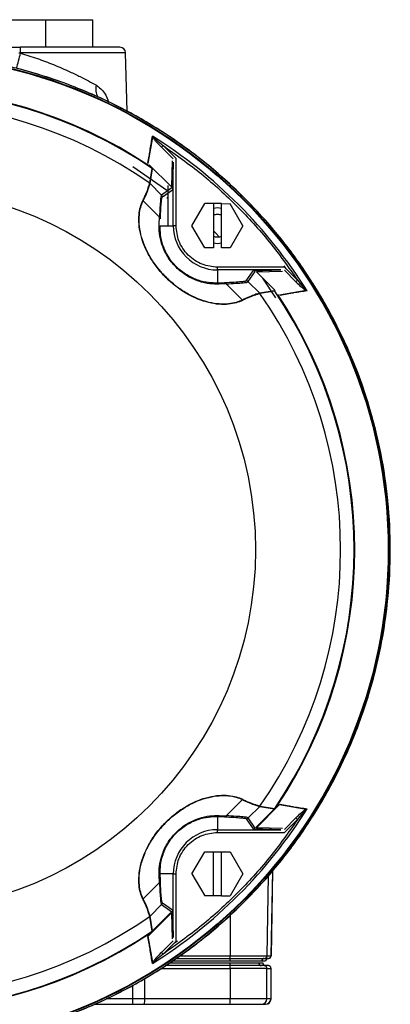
# Model space of a CAD drawing. Header units: millimetres. Extents: x 346 to 1849, y -14 to 1262.
# Tile 4 of 56: x 1012 to 1079, y 83 to 262. Entities that reach past the tile are written whole.
import ezdxf

# ---------------------------------------------------------------- set-up
doc = ezdxf.new("R2010")
doc.units = ezdxf.units.MM

msp = doc.modelspace()

# ---------------------------------------------------------------- linework, layer by layer
at = {"color": 7, "linetype": 'Continuous', "lineweight": 25}
for p, q in [((1003.69, 261.52), (1016.77, 261.52)), ((1016.77, 256.52), (1016.77, 261.52)), ((1016.77, 261.52), (1025.27, 261.52)), ((1025.27, 256.52), (1025.27, 261.52)), ((966.18, 256.52), (1012.18, 256.52)), ((1011.89, 255.54), (1012.18, 255.54)), ((1012.18, 255.54), (1012.18, 256.52)), ((1031.48, 244.95), (1031.2, 255.54)), ((1035.29, 235.47), (1036.13, 240.24)), ((1038, 238.72), (1037.71, 238.43)), ((1037.71, 238.43), (1039.82, 236.32)), ((1040.36, 236.37), (1038, 238.72)), ((1039.65, 235.98), (1039.51, 231.25)), ((1039.86, 235.69), (1039.73, 230.69)), ((1039.86, 224.21), (1039.86, 235.69)), ((1040.36, 224.21), (1040.36, 236.37)), ((1035.5, 235.25), (1039.51, 231.25)), ((1035.59, 231.91), (1036.02, 234.56)), ((1035.66, 231.85), (1036.1, 234.5)), ((1035.66, 231.84), (1035.59, 231.91)), ((1035.66, 231.85), (1037.74, 229.77)), ((1039.57, 231.04), (1037.74, 229.77)), ((1037.88, 229.41), (1039.73, 230.69)), ((1038.89, 231.49), (1038.89, 224.21)), ((1037.35, 225.77), (1034.41, 228.71)), ((1043.25, 224.21), (1045.56, 228.21)), ((1047.12, 228.21), (1045.56, 228.21)), ((1048.62, 228.21), (1047.12, 228.21)), ((1047.12, 228.21), (1047.12, 220.21)), ((1047.87, 227.46), (1047.12, 227.31)), ((1048.62, 227.31), (1047.87, 227.46)), ((1048.62, 228.21), (1050.18, 228.2)), ((1048.62, 220.21), (1048.62, 228.21)), ((1052.49, 224.2), (1050.18, 228.2)), ((1037.29, 224.51), (1037.35, 225.77)), ((1037.49, 224.21), (1039.86, 224.21)), ((1040.36, 224.21), (1039.86, 224.21)), ((1045.56, 220.21), (1043.25, 224.21)), ((1052.49, 224.2), (1050.18, 220.2)), ((1047.12, 221.1), (1047.87, 220.96)), ((1047.87, 220.96), (1048.62, 221.1)), ((1047.12, 220.21), (1045.56, 220.21)), ((1050.18, 220.2), (1048.62, 220.21)), ((1060.03, 216.69), (1047.87, 216.69)), ((1047.87, 216.19), (1047.87, 216.69)), ((1047.87, 216.19), (1047.87, 213.82)), ((1059.35, 216.19), (1047.87, 216.19)), ((1053.07, 214.22), (1054.35, 216.06)), ((1053.43, 214.08), (1054.7, 215.91)), ((1054.35, 216.06), (1059.35, 216.19)), ((1054.91, 215.85), (1059.65, 215.99)), ((1054.91, 215.85), (1058.31, 212.45)), ((1060.32, 216.4), (1059.95, 216.97)), ((1059.98, 216.15), (1062.09, 214.05)), ((1062.38, 214.34), (1060.03, 216.69)), ((1053.43, 214.07), (1055.51, 211.99)), ((1056.03, 214.73), (1058.4, 211.17)), ((1062.09, 214.05), (1062.38, 214.34)), ((1049.12, 213.87), (1047.87, 213.82)), ((1049.43, 213.69), (1048.18, 213.63)), ((1052.37, 210.75), (1049.43, 213.69)), ((1058.16, 212.43), (1055.51, 211.99)), ((1058.22, 212.36), (1055.57, 211.93)), ((1063.91, 212.47), (1059.13, 211.63)), ((1055.57, 211.93), (1055.51, 212)), ((1049.43, 117.34), (1052.37, 120.28)), ((1055.51, 119.04), (1053.43, 116.96)), ((1058.33, 118.75), (1054.83, 115.26)), ((1054.91, 115.18), (1059.13, 119.4)), ((1055.51, 119.04), (1055.57, 119.1)), ((1055.51, 119.04), (1058.16, 118.6)), ((1055.57, 119.1), (1058.22, 118.67)), ((1058.81, 119.19), (1058.33, 118.75)), ((1059.13, 119.4), (1063.91, 118.56)), ((1047.87, 117.21), (1047.87, 114.84)), ((1047.87, 117.21), (1049.12, 117.16)), ((1048.18, 117.4), (1049.43, 117.34)), ((1053.07, 116.81), (1054.35, 114.97)), ((1054.7, 115.12), (1053.43, 116.96)), ((1062.09, 116.98), (1059.98, 114.88)), ((1060.03, 114.34), (1062.38, 116.69)), ((1062.38, 116.69), (1062.09, 116.98)), ((1047.87, 114.84), (1059.35, 114.84)), ((1047.87, 114.34), (1047.87, 114.84)), ((1047.87, 114.34), (1060.03, 114.34)), ((1059.35, 114.84), (1054.35, 114.97)), ((1059.65, 115.05), (1054.91, 115.18)), ((1043.25, 106.83), (1045.56, 110.83)), ((1045.56, 110.83), (1047.12, 110.83)), ((1047.12, 102.83), (1047.12, 110.83)), ((1047.12, 110.83), (1048.62, 110.83)), ((1048.62, 110.83), (1050.18, 110.83)), ((1048.62, 102.83), (1048.62, 110.83)), ((1050.18, 110.83), (1052.49, 106.83)), ((1057.6, 92.01), (1057.87, 107.41)), ((1034.41, 102.32), (1037.35, 105.26)), ((1037.35, 105.26), (1037.29, 106.52)), ((1039.86, 106.83), (1037.49, 106.83)), ((1037.53, 105.58), (1037.49, 106.83)), ((1039.86, 95.34), (1039.86, 106.83)), ((1039.86, 106.83), (1040.36, 106.83)), ((1040.36, 94.66), (1040.36, 106.83)), ((1043.25, 106.83), (1045.56, 102.83)), ((1052.49, 106.83), (1050.18, 102.83)), ((1047.12, 102.83), (1045.56, 102.83)), ((1048.62, 102.83), (1047.12, 102.83)), ((1048.62, 102.83), (1050.18, 102.83)), ((1037.74, 101.27), (1035.66, 99.19)), ((1039.44, 99.86), (1035.94, 96.37)), ((1037.74, 101.27), (1039.57, 99.99)), ((1037.88, 101.62), (1039.73, 100.34)), ((1039.73, 100.34), (1039.86, 95.34)), ((1035.29, 95.56), (1039.51, 99.78)), ((1035.59, 99.12), (1035.66, 99.19)), ((1036.02, 96.47), (1035.59, 99.12)), ((1036.1, 96.53), (1035.66, 99.19)), ((1039.51, 99.78), (1039.65, 95.05)), ((1035.94, 96.37), (1035.51, 95.88)), ((1036.13, 90.79), (1035.29, 95.56)), ((1039.82, 94.71), (1037.71, 92.61)), ((1038, 92.31), (1040.36, 94.66)), ((1040.06, 94.37), (1040.63, 94.74)), ((1037.71, 92.61), (1038, 92.31)), ((1050.12, 91.02), (1039.63, 91.02)), ((1040.36, 91.52), (1050.14, 91.52)), ((1050.17, 92.01), (1056.86, 92.01)), ((1056.57, 91.02), (1055.85, 91.02)), ((1056.36, 91.52), (1057.08, 91.52)), ((1056.86, 92.01), (1057.58, 92.01)), ((1050.14, 90.22), (1038.42, 90.22)), ((1039.21, 90.71), (1050.1, 90.71)), ((1050.1, 90.71), (1055.33, 90.71)), ((1050.17, 89.72), (1050.17, 84.22)), ((1056.83, 89.72), (1050.17, 89.72)), ((1055.33, 90.71), (1056.05, 90.71)), ((1056.05, 90.71), (1056.07, 90.71)), ((1057.05, 90.22), (1056.33, 90.22)), ((1056.83, 84.22), (1056.83, 89.72)), ((1056.83, 89.72), (1057.55, 89.72)), ((1057.55, 89.72), (1057.55, 84.22)), ((1057.58, 84.22), (1057.58, 89.72)), ((1034.69, 84.22), (1032.47, 84.22)), ((1050.17, 84.22), (1034.69, 84.22)), ((1056.83, 84.22), (1050.17, 84.22)), ((1057.55, 84.22), (1056.83, 84.22)), ((1025.54, 83.22), (1032.51, 83.22)), ((1032.51, 83.22), (1034.64, 83.22)), ((1034.64, 83.22), (1050.12, 83.22)), ((1055.84, 83.22), (1056.55, 83.22))]:
    msp.add_line(p, q, dxfattribs=at)
at = {"color": 8, "linetype": 'Continuous', "lineweight": 25}
for p, q in [((1031.2, 255.54), (1012.18, 255.54)), ((1038.89, 230.45), (1032.55, 234.86)), ((1038.89, 229.11), (1038.71, 229.26)), ((1057.85, 107.38), (1057.58, 92.01)), ((1056.86, 92.01), (1057.11, 106.52)), ((1050.17, 99.37), (1050.17, 92.01)), ((1041.06, 92.01), (1050.17, 92.01)), ((1057.58, 92.01), (1057.6, 92.01)), ((1037.65, 89.72), (1050.17, 89.72)), ((1057.58, 89.72), (1057.55, 89.72)), ((1034.69, 84.22), (1034.69, 87.9)), ((1032.47, 86.64), (1032.47, 84.22)), ((1032.47, 84.22), (1027.72, 84.22)), ((1057.58, 84.22), (1057.55, 84.22))]:
    msp.add_line(p, q, dxfattribs=at)
at = {"color": 8, "linetype": 'Continuous', "lineweight": 25, "flags": 128}
msp.add_lwpolyline([(1048.15, 222.22), (1047.6, 222.78), (1047.12, 223.27)], dxfattribs=at)
at = {"color": 7, "linetype": 'Continuous', "lineweight": 25}
for radius in [89.73, 89.63, 65.57]:
    msp.add_circle((989.18, 165.52), radius, dxfattribs=at)
for centre, radius, start, end in [((989.18, 165.52), 89.97, 276.704, 89.0671), ((1030.2, 255.52), 1, 1.5, 90), ((989.18, 165.52), 83.44, 55.8447, 124.1553), ((989.18, 165.52), 83.56, 56.4273, 123.5727), ((989.18, 165.52), 81, 55.0405, 124.9595), ((989.18, 165.52), 88.39, 32.0374, 57.9626), ((1034.04, 228.29), 0.555, 48.5689, 56.1892), ((1047.87, 224.21), 8.01, 180, 270), ((1047.84, 213.44), 0.383, 29.9184, 86.5321), ((1049.1, 213.47), 0.4, 32.8658, 87.3069), ((989.18, 165.52), 83.44, 325.8447, 34.1553), ((1051.96, 210.38), 0.555, 33.8108, 41.4311), ((989.18, 165.52), 81, 325.0405, 34.9595), ((989.18, 165.52), 83.56, 326.4273, 33.5727), ((1051.96, 120.65), 0.555, 318.5689, 326.1892), ((989.18, 165.52), 88.39, 302.0374, 327.9626), ((1047.84, 117.59), 0.383, 273.4679, 330.0816), ((1049.1, 117.56), 0.4, 272.6931, 327.1342), ((1047.87, 106.83), 8.01, 90, 180), ((1037.1, 106.85), 0.383, 299.9184, 356.5321), ((1037.13, 105.6), 0.4, 302.8658, 357.3069), ((1034.04, 102.74), 0.555, 303.8108, 311.4311), ((989.18, 165.52), 81, 235.0405, 304.9595), ((989.18, 165.52), 83.44, 235.8447, 304.1553), ((989.18, 165.52), 83.56, 236.4273, 303.5727), ((1052.74, 91.15), 2.62, 171.941, 182.6093), ((1047.52, 91.89), 2.65, 351.9809, 2.6167), ((1056.35, 91.02), 0.5, 90.0298, 178.5319), ((1056.36, 92.02), 0.5, 270.0301, 359.0315), ((1057.07, 91.02), 0.5, 90.0298, 178.5319), ((1057.09, 91.02), 0.5, 90, 179.9832), ((1057.08, 92.02), 0.5, 270.0301, 359.0315), ((1057.1, 92.02), 0.5, 270, 359), ((1052.75, 90.59), 2.65, 177.3833, 188.0191), ((1047.45, 89.84), 2.72, 357.3681, 7.941), ((1055.83, 90.72), 0.5, 180.9685, 269.9699), ((1056.54, 90.72), 0.5, 180.9685, 269.9699), ((1056.57, 90.72), 0.5, 181, 270), ((1056.33, 89.72), 0.5, 359.9692, 89.9692), ((1057.05, 89.72), 0.5, 359.9692, 89.9692), ((1057.08, 89.72), 0.5, 360, 90), ((1037.89, 83.97), 5.43, 177.3681, 187.941), ((1029.26, 83.97), 5.43, 352.059, 2.6319), ((1044.74, 83.97), 5.43, 352.059, 2.6319), ((1055.83, 84.22), 0.999, 270.0308, 0.0308), ((1056.55, 84.22), 0.999, 270.0308, 0.0308), ((1056.58, 84.22), 1, 270, 360)]:
    msp.add_arc(centre, radius, start, end, dxfattribs=at)
at = {"color": 8, "linetype": 'Continuous', "lineweight": 25}
for centre, radius, start, end in [((839.4, 299.11), 178.21, 344.9005, 345.8244), ((1028.53, 248.9), 2.72, 164.0373, 210.2507)]:
    msp.add_arc(centre, radius, start, end, dxfattribs=at)
at = {"color": 7, "linetype": 'Continuous', "lineweight": 25}
msp.add_open_spline([(989.18, 75.52), (992.12, 75.6), (998.01, 75.77), (1006.76, 77.11), (1015.35, 79.25), (1023.67, 82.23), (1031.67, 86.02), (1039.26, 90.56), (1046.37, 95.83), (1052.92, 101.77), (1058.86, 108.33), (1064.13, 115.43), (1068.68, 123.02), (1072.46, 131.02), (1075.44, 139.35), (1077.59, 147.93), (1078.89, 156.68), (1079.32, 165.52), (1078.89, 174.35), (1077.59, 183.1), (1075.44, 191.68), (1072.46, 200.01), (1068.68, 208.01), (1064.13, 215.6), (1058.86, 222.7), (1052.92, 229.26), (1046.37, 235.2), (1039.26, 240.47), (1031.67, 245.02), (1023.67, 248.8), (1015.35, 251.78), (1006.76, 253.92), (998.01, 255.27), (992.12, 255.43), (989.18, 255.52)], degree=3, dxfattribs=at)
for points, knots in [([(1030.2, 256.52), (1030.15, 256.52), (1030.02, 256.52), (1029.02, 256.52), (1027.36, 256.52), (1025.01, 256.52), (1022.13, 256.52), (1018.9, 256.52), (1015.54, 256.52), (1013.28, 256.52), (1012.18, 256.52)], [0, 0, 0, 0, 0.116516, 0.2400113, 0.3686408, 0.5, 0.6313592, 0.7599887, 0.883484, 1, 1, 1, 1]), ([(1012.18, 255.47), (1012.68, 255.32), (1013.71, 255), (1015.23, 254.49), (1016.73, 253.95), (1018.21, 253.37), (1019.69, 252.75), (1021.32, 252.02), (1022.94, 251.24), (1024.54, 250.41), (1025.46, 249.9), (1025.92, 249.64)], [0, 0, 0, 0, 0.097031, 0.197759, 0.295811, 0.394002, 0.499723, 0.606078, 0.748859, 0.874124, 1, 1, 1, 1]), ([(1035.23, 235.56), (1035.31, 235.98), (1035.46, 236.71), (1035.61, 237.5), (1035.68, 237.91), (1035.7, 238.01), (1035.7, 238.03), (1035.7, 238.04), (1035.7, 238.04), (1035.7, 238.04), (1035.85, 238.85), (1035.96, 239.65), (1036.07, 240.45)], [0, 0, 0, 0, 0.250014, 0.436968, 0.483993, 0.495884, 0.498924, 0.499717, 0.499932, 0.499994, 0.500026, 1, 1, 1, 1]), ([(1037.71, 238.43), (1037.43, 238.72), (1037, 239.15), (1036.46, 239.76), (1036.24, 240.08), (1036.13, 240.24)], [0, 0, 0, 0, 0.499537, 0.74934, 1, 1, 1, 1]), ([(1036.25, 240.26), (1036.44, 240.07), (1037, 239.53), (1037.61, 239.04), (1038, 238.72)], [0, 0, 0, 0, 0.354537, 1, 1, 1, 1]), ([(1038, 238.72), (1040.36, 237.05), (1045.08, 233.71), (1051.49, 227.82), (1057.37, 221.42), (1060.71, 216.7), (1062.38, 214.34)], [0, 0, 0, 0, 0.249392, 0.5, 0.750608, 1, 1, 1, 1]), ([(1034.35, 228.76), (1034.45, 228.96), (1034.69, 229.43), (1034.95, 230.06), (1035.17, 230.63), (1035.39, 231.23), (1035.55, 231.78), (1035.58, 231.86), (1035.59, 231.9)], [0, 0, 0, 0, 0.106458, 0.250014, 0.375066, 0.500037, 0.749945, 1, 1, 1, 1]), ([(1034.41, 228.71), (1034.63, 229.16), (1035.06, 230.06), (1035.4, 231.04), (1035.62, 231.7), (1035.64, 231.79), (1035.66, 231.84)], [0, 0, 0, 0, 0.250211, 0.500227, 0.750179, 1, 1, 1, 1]), ([(1035.59, 231.91), (1035.6, 231.9), (1035.61, 231.89), (1035.64, 231.87), (1035.65, 231.86), (1035.65, 231.85), (1035.66, 231.85), (1035.66, 231.85)], [0, 0, 0, 0, 0.705089, 0.895991, 0.955811, 0.979127, 1, 1, 1, 1]), ([(1035.59, 231.9), (1035.59, 231.9), (1035.6, 231.9), (1035.6, 231.89), (1035.62, 231.88), (1035.64, 231.86), (1035.65, 231.85), (1035.66, 231.84)], [0, 0, 0, 0, 0.022896, 0.047612, 0.10867, 0.298954, 1, 1, 1, 1]), ([(1052.42, 210.69), (1052.05, 210.53), (1051.34, 210.21), (1049.89, 209.96), (1048.23, 209.93), (1046.33, 210.23), (1044.32, 210.86), (1042.27, 211.87), (1040.3, 213.2), (1038.49, 214.8), (1036.89, 216.61), (1035.56, 218.57), (1034.54, 220.62), (1033.9, 222.63), (1033.6, 224.54), (1033.62, 226.21), (1033.87, 227.67), (1034.19, 228.39), (1034.35, 228.76)], [0, 0, 0, 0, 0.064505, 0.124912, 0.188843, 0.249433, 0.311897, 0.374447, 0.436909, 0.499622, 0.56197, 0.624559, 0.686739, 0.749331, 0.81019, 0.874403, 0.935129, 1, 1, 1, 1]), ([(1052.37, 210.75), (1052.02, 210.59), (1051.32, 210.28), (1049.89, 210.02), (1048.23, 209.99), (1046.34, 210.27), (1044.32, 210.91), (1042.28, 211.92), (1040.32, 213.24), (1038.52, 214.83), (1036.93, 216.63), (1035.6, 218.58), (1034.59, 220.62), (1033.94, 222.64), (1033.65, 224.54), (1033.68, 226.22), (1033.94, 227.65), (1034.25, 228.36), (1034.41, 228.71)], [0, 0, 0, 0, 0.062466, 0.124911, 0.187224, 0.249427, 0.311892, 0.374441, 0.436904, 0.499618, 0.561968, 0.624558, 0.686738, 0.74933, 0.811833, 0.874401, 0.9372, 1, 1, 1, 1]), ([(1037.74, 229.77), (1037.71, 229.74), (1037.64, 229.7), (1037.54, 228.91), (1037.45, 227.65), (1037.38, 226.4), (1037.35, 225.77)], [0, 0, 0, 0, 0.2499553, 0.4999838, 0.7499907, 1, 1, 1, 1]), ([(1037.53, 225.46), (1037.56, 226.08), (1037.61, 227.32), (1037.7, 228.56), (1037.79, 229.35), (1037.85, 229.39), (1037.88, 229.41)], [0, 0, 0, 0, 0.251588, 0.499936, 0.749851, 1, 1, 1, 1]), ([(1037.88, 229.41), (1037.88, 229.44), (1037.88, 229.51), (1037.85, 229.6), (1037.8, 229.69), (1037.76, 229.74), (1037.74, 229.77)], [0, 0, 0, 0, 0.2475741, 0.4999949, 0.7524183, 1, 1, 1, 1]), ([(1047.12, 226.16), (1047.37, 226.23), (1047.87, 226.38), (1048.37, 226.23), (1048.62, 226.16)], [0, 0, 0, 0, 0.499306, 1, 1, 1, 1]), ([(1048.18, 213.63), (1047.63, 213.63), (1046.52, 213.63), (1044.51, 214.06), (1042.34, 215.02), (1040.28, 216.62), (1038.68, 218.69), (1037.72, 220.86), (1037.3, 222.87), (1037.3, 223.97), (1037.29, 224.51)], [0, 0, 0, 0, 0.125343, 0.250403, 0.375598, 0.500385, 0.625087, 0.750031, 0.875145, 1, 1, 1, 1]), ([(1047.87, 213.82), (1047.34, 213.83), (1046.3, 213.83), (1044.39, 214.25), (1042.33, 215.18), (1040.36, 216.7), (1038.83, 218.67), (1037.91, 220.73), (1037.49, 222.64), (1037.49, 223.68), (1037.49, 224.21)], [0, 0, 0, 0, 0.126935, 0.252545, 0.377099, 0.500373, 0.623569, 0.747887, 0.873556, 1, 1, 1, 1]), ([(1047.87, 216.69), (1046.92, 216.79), (1045.47, 216.95), (1043.72, 217.88), (1042.52, 218.85), (1041.55, 220.06), (1040.61, 221.81), (1040.46, 223.26), (1040.36, 224.21)], [0, 0, 0, 0, 0.239457, 0.368361, 0.5, 0.631639, 0.760543, 1, 1, 1, 1]), ([(1048.62, 222.25), (1048.37, 222.18), (1047.87, 222.03), (1047.37, 222.18), (1047.12, 222.25)], [0, 0, 0, 0, 0.499306, 1, 1, 1, 1]), ([(1053.07, 214.22), (1053.05, 214.19), (1053.01, 214.13), (1052.22, 214.04), (1050.98, 213.95), (1049.74, 213.9), (1049.12, 213.87)], [0, 0, 0, 0, 0.250149, 0.500064, 0.748432, 1, 1, 1, 1]), ([(1049.43, 213.69), (1050.06, 213.72), (1051.31, 213.78), (1052.57, 213.88), (1053.36, 213.98), (1053.41, 214.04), (1053.43, 214.07)], [0, 0, 0, 0, 0.2500093, 0.5000162, 0.7500447, 1, 1, 1, 1]), ([(1053.43, 214.08), (1053.4, 214.1), (1053.35, 214.14), (1053.27, 214.19), (1053.17, 214.22), (1053.11, 214.22), (1053.07, 214.22)], [0, 0, 0, 0, 0.247582, 0.500005, 0.752426, 1, 1, 1, 1]), ([(1062.09, 214.05), (1062.38, 213.76), (1062.81, 213.34), (1063.42, 212.79), (1063.74, 212.58), (1063.91, 212.47)], [0, 0, 0, 0, 0.499748, 0.749797, 1, 1, 1, 1]), ([(1062.38, 214.34), (1062.7, 213.95), (1063.19, 213.34), (1063.73, 212.78), (1063.92, 212.58)], [0, 0, 0, 0, 0.645463, 1, 1, 1, 1]), ([(1064.11, 212.41), (1063.31, 212.29), (1062.52, 212.18), (1061.7, 212.04), (1061.7, 212.04), (1061.69, 212.04), (1061.67, 212.04), (1061.57, 212.02), (1061.17, 211.95), (1060.37, 211.8), (1059.64, 211.65), (1059.23, 211.57)], [0, 0, 0, 0, 0.499981, 0.500013, 0.500291, 0.501085, 0.504126, 0.51602, 0.563047, 0.749989, 1, 1, 1, 1]), ([(1055.51, 212), (1055.46, 211.98), (1055.36, 211.95), (1054.7, 211.74), (1053.73, 211.4), (1052.82, 210.96), (1052.37, 210.75)], [0, 0, 0, 0, 0.249821, 0.499773, 0.749789, 1, 1, 1, 1]), ([(1055.56, 211.93), (1055.52, 211.92), (1055.44, 211.89), (1054.89, 211.72), (1054.29, 211.51), (1053.73, 211.3), (1053.11, 211.03), (1052.64, 210.8), (1052.42, 210.69)], [0, 0, 0, 0, 0.250055, 0.499962, 0.624932, 0.749984, 0.883691, 1, 1, 1, 1]), ([(1055.56, 211.93), (1055.56, 211.93), (1055.56, 211.93), (1055.55, 211.94), (1055.54, 211.96), (1055.52, 211.98), (1055.51, 211.99), (1055.51, 212)], [0, 0, 0, 0, 0.022885, 0.047591, 0.10864, 0.298924, 1, 1, 1, 1]), ([(1055.51, 211.99), (1055.51, 211.99), (1055.51, 211.99), (1055.52, 211.98), (1055.53, 211.97), (1055.55, 211.95), (1055.56, 211.94), (1055.57, 211.93)], [0, 0, 0, 0, 0.020873, 0.044189, 0.104009, 0.294911, 1, 1, 1, 1]), ([(1034.35, 102.28), (1034.19, 102.64), (1033.88, 103.35), (1033.62, 104.8), (1033.6, 106.46), (1033.89, 108.36), (1034.53, 110.38), (1035.53, 112.43), (1036.86, 114.39), (1038.46, 116.21), (1040.27, 117.81), (1042.23, 119.14), (1044.28, 120.15), (1046.29, 120.8), (1048.2, 121.1), (1049.88, 121.07), (1051.33, 120.82), (1052.05, 120.5), (1052.42, 120.34)], [0, 0, 0, 0, 0.064505, 0.124912, 0.188843, 0.249433, 0.311897, 0.374447, 0.436909, 0.499622, 0.56197, 0.624559, 0.686739, 0.749331, 0.81019, 0.874403, 0.935129, 1, 1, 1, 1]), ([(1034.41, 102.32), (1034.25, 102.67), (1033.94, 103.38), (1033.68, 104.8), (1033.65, 106.46), (1033.93, 108.35), (1034.58, 110.37), (1035.58, 112.41), (1036.9, 114.37), (1038.49, 116.17), (1040.29, 117.77), (1042.24, 119.09), (1044.28, 120.1), (1046.3, 120.75), (1048.2, 121.04), (1049.88, 121.02), (1051.31, 120.76), (1052.02, 120.44), (1052.37, 120.28)], [0, 0, 0, 0, 0.0624659, 0.1249112, 0.1872242, 0.2494273, 0.3118916, 0.3744407, 0.4369039, 0.4996182, 0.5619684, 0.6245582, 0.6867377, 0.7493301, 0.8118326, 0.8744012, 0.9372003, 1, 1, 1, 1]), ([(1052.37, 120.28), (1052.82, 120.07), (1053.73, 119.64), (1054.7, 119.29), (1055.36, 119.08), (1055.46, 119.05), (1055.51, 119.04)], [0, 0, 0, 0, 0.250211, 0.500227, 0.750179, 1, 1, 1, 1]), ([(1052.42, 120.34), (1052.62, 120.24), (1053.09, 120.01), (1053.72, 119.74), (1054.29, 119.53), (1054.89, 119.31), (1055.44, 119.14), (1055.52, 119.12), (1055.56, 119.1)], [0, 0, 0, 0, 0.106458, 0.250014, 0.375066, 0.500037, 0.749945, 1, 1, 1, 1]), ([(1059.23, 119.46), (1059.64, 119.38), (1060.37, 119.24), (1061.17, 119.09), (1061.57, 119.01), (1061.67, 119), (1061.69, 118.99), (1061.7, 118.99), (1061.7, 118.99), (1061.7, 118.99), (1062.52, 118.85), (1063.31, 118.74), (1064.11, 118.63)], [0, 0, 0, 0, 0.250014, 0.436968, 0.483993, 0.495884, 0.498924, 0.499717, 0.499932, 0.499994, 0.500026, 1, 1, 1, 1]), ([(1055.56, 119.1), (1055.56, 119.1), (1055.56, 119.1), (1055.55, 119.09), (1055.54, 119.08), (1055.52, 119.05), (1055.51, 119.04), (1055.51, 119.04)], [0, 0, 0, 0, 0.022896, 0.047612, 0.10867, 0.298954, 1, 1, 1, 1]), ([(1055.57, 119.1), (1055.56, 119.09), (1055.55, 119.08), (1055.53, 119.06), (1055.52, 119.05), (1055.51, 119.04), (1055.51, 119.04), (1055.51, 119.04)], [0, 0, 0, 0, 0.705089, 0.895991, 0.955811, 0.979127, 1, 1, 1, 1]), ([(1058.81, 119.19), (1058.88, 119.24), (1058.97, 119.31), (1059.08, 119.39), (1059.12, 119.4), (1059.13, 119.4)], [0, 0, 0, 0, 0.647582, 0.858288, 1, 1, 1, 1]), ([(1062.09, 116.98), (1062.38, 117.27), (1062.81, 117.69), (1063.42, 118.24), (1063.74, 118.46), (1063.91, 118.56)], [0, 0, 0, 0, 0.499537, 0.74934, 1, 1, 1, 1]), ([(1063.92, 118.45), (1063.73, 118.25), (1063.19, 117.69), (1062.7, 117.08), (1062.38, 116.69)], [0, 0, 0, 0, 0.354537, 1, 1, 1, 1]), ([(1037.29, 106.52), (1037.3, 107.07), (1037.3, 108.17), (1037.73, 110.18), (1038.68, 112.35), (1040.29, 114.42), (1042.36, 116.02), (1044.52, 116.97), (1046.53, 117.4), (1047.63, 117.4), (1048.18, 117.4)], [0, 0, 0, 0, 0.125343, 0.250403, 0.375598, 0.500385, 0.625087, 0.750031, 0.875145, 1, 1, 1, 1]), ([(1037.49, 106.83), (1037.49, 107.35), (1037.49, 108.39), (1037.92, 110.31), (1038.84, 112.37), (1040.37, 114.34), (1042.34, 115.86), (1044.39, 116.78), (1046.31, 117.2), (1047.35, 117.21), (1047.87, 117.21)], [0, 0, 0, 0, 0.126935, 0.252545, 0.377099, 0.500373, 0.623569, 0.747887, 0.873556, 1, 1, 1, 1]), ([(1062.38, 116.69), (1060.71, 114.33), (1057.37, 109.61), (1051.49, 103.21), (1045.08, 97.32), (1040.36, 93.98), (1038, 92.31)], [0, 0, 0, 0, 0.249392, 0.5, 0.750608, 1, 1, 1, 1]), ([(1049.12, 117.16), (1049.74, 117.14), (1050.98, 117.08), (1052.22, 116.99), (1053.01, 116.9), (1053.05, 116.84), (1053.07, 116.81)], [0, 0, 0, 0, 0.251588, 0.499936, 0.749851, 1, 1, 1, 1]), ([(1053.43, 116.96), (1053.41, 116.99), (1053.36, 117.05), (1052.57, 117.15), (1051.31, 117.25), (1050.06, 117.31), (1049.43, 117.34)], [0, 0, 0, 0, 0.2499553, 0.4999838, 0.7499907, 1, 1, 1, 1]), ([(1053.07, 116.81), (1053.11, 116.81), (1053.17, 116.82), (1053.27, 116.85), (1053.35, 116.89), (1053.4, 116.93), (1053.43, 116.96)], [0, 0, 0, 0, 0.247574, 0.499995, 0.752418, 1, 1, 1, 1]), ([(1040.36, 106.83), (1040.46, 107.77), (1040.61, 109.22), (1041.55, 110.97), (1042.52, 112.18), (1043.72, 113.15), (1045.47, 114.08), (1046.92, 114.24), (1047.87, 114.34)], [0, 0, 0, 0, 0.239457, 0.368361, 0.5, 0.631639, 0.760543, 1, 1, 1, 1]), ([(1037.35, 105.26), (1037.38, 104.63), (1037.45, 103.38), (1037.54, 102.13), (1037.64, 101.33), (1037.71, 101.29), (1037.74, 101.27)], [0, 0, 0, 0, 0.250009, 0.500016, 0.750045, 1, 1, 1, 1]), ([(1037.88, 101.62), (1037.85, 101.64), (1037.79, 101.69), (1037.7, 102.47), (1037.61, 103.71), (1037.56, 104.95), (1037.53, 105.58)], [0, 0, 0, 0, 0.250149, 0.500064, 0.748432, 1, 1, 1, 1]), ([(1035.59, 99.13), (1035.58, 99.17), (1035.55, 99.25), (1035.39, 99.8), (1035.17, 100.4), (1034.96, 100.96), (1034.7, 101.59), (1034.46, 102.06), (1034.35, 102.28)], [0, 0, 0, 0, 0.250055, 0.499962, 0.624932, 0.749984, 0.883691, 1, 1, 1, 1]), ([(1035.66, 99.19), (1035.64, 99.24), (1035.62, 99.33), (1035.4, 99.99), (1035.06, 100.97), (1034.63, 101.87), (1034.41, 102.32)], [0, 0, 0, 0, 0.249821, 0.499773, 0.749789, 1, 1, 1, 1]), ([(1037.74, 101.27), (1037.76, 101.29), (1037.8, 101.34), (1037.85, 101.43), (1037.88, 101.52), (1037.88, 101.59), (1037.88, 101.62)], [0, 0, 0, 0, 0.247582, 0.500005, 0.752426, 1, 1, 1, 1]), ([(1035.59, 99.13), (1035.59, 99.13), (1035.6, 99.13), (1035.6, 99.14), (1035.62, 99.15), (1035.64, 99.17), (1035.65, 99.18), (1035.66, 99.19)], [0, 0, 0, 0, 0.022885, 0.047591, 0.10864, 0.298924, 1, 1, 1, 1]), ([(1035.66, 99.19), (1035.66, 99.18), (1035.65, 99.18), (1035.65, 99.18), (1035.64, 99.16), (1035.61, 99.14), (1035.6, 99.13), (1035.59, 99.12)], [0, 0, 0, 0, 0.020873, 0.044189, 0.104009, 0.294911, 1, 1, 1, 1]), ([(1036.07, 90.58), (1035.96, 91.38), (1035.85, 92.18), (1035.7, 92.99), (1035.7, 92.99), (1035.7, 93), (1035.7, 93.03), (1035.68, 93.13), (1035.61, 93.53), (1035.46, 94.32), (1035.31, 95.05), (1035.23, 95.47)], [0, 0, 0, 0, 0.499981, 0.500013, 0.500291, 0.501085, 0.504126, 0.51602, 0.563047, 0.749989, 1, 1, 1, 1]), ([(1035.29, 95.56), (1035.29, 95.58), (1035.31, 95.62), (1035.38, 95.73), (1035.45, 95.81), (1035.51, 95.88)], [0, 0, 0, 0, 0.141712, 0.352418, 1, 1, 1, 1]), ([(1037.71, 92.61), (1037.43, 92.32), (1037, 91.88), (1036.46, 91.28), (1036.24, 90.95), (1036.13, 90.79)], [0, 0, 0, 0, 0.499748, 0.749797, 1, 1, 1, 1]), ([(1038, 92.31), (1037.61, 91.99), (1037, 91.5), (1036.44, 90.96), (1036.25, 90.77)], [0, 0, 0, 0, 0.645463, 1, 1, 1, 1]), ([(1055.85, 91.02), (1055.74, 91.02), (1055.52, 91.02), (1054.19, 91.02), (1052.3, 91.02), (1050.83, 91.02), (1050.12, 91.02)], [0, 0, 0, 0, 0.241268, 0.5, 0.758732, 1, 1, 1, 1]), ([(1050.14, 91.52), (1050.92, 91.52), (1052.51, 91.52), (1054.56, 91.52), (1056, 91.52), (1056.24, 91.52), (1056.36, 91.52)], [0, 0, 0, 0, 0.241268, 0.5, 0.758732, 1, 1, 1, 1]), ([(1056.33, 90.22), (1056.22, 90.22), (1055.98, 90.22), (1054.54, 90.22), (1052.5, 90.22), (1050.91, 90.22), (1050.14, 90.22)], [0, 0, 0, 0, 0.2412684, 0.5, 0.7587316, 1, 1, 1, 1]), ([(1050.12, 83.22), (1050.83, 83.22), (1052.3, 83.22), (1054.18, 83.22), (1055.51, 83.22), (1055.73, 83.22), (1055.84, 83.22)], [0, 0, 0, 0, 0.241268, 0.5, 0.758732, 1, 1, 1, 1])]:
    msp.add_open_spline(points, degree=3, knots=knots, dxfattribs=at)
at = {"color": 8, "linetype": 'Continuous', "lineweight": 25}
msp.add_open_spline([(1025.92, 249.64), (1026.46, 249.24), (1027.44, 248.51), (1027.93, 247.13), (1028.15, 246.52)], degree=3, knots=[0, 0, 0, 0, 0.553684, 1, 1, 1, 1], dxfattribs=at)

doc.saveas('drawing.dxf')
